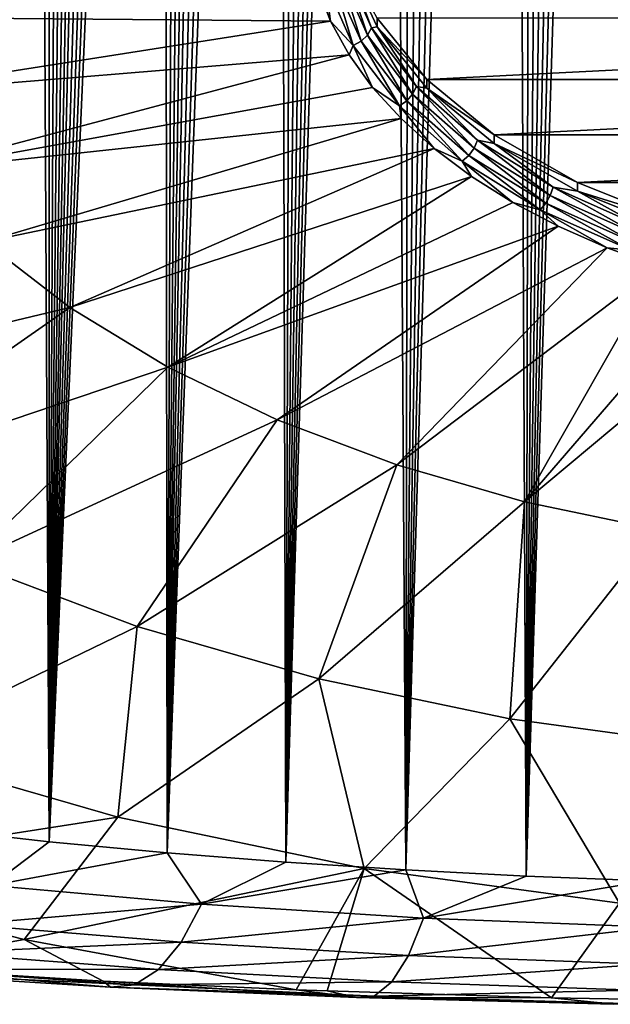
# Model space of a CAD drawing. Header units: metres. Extents: x -109 to 109, y -67 to 73.
# Tile 156 of 253: x 69.15 to 73.53, y -66.49 to -59.19. Entities that reach past the tile are written whole.
import ezdxf

# ---------------------------------------------------------------- set-up
doc = ezdxf.new("R2010")
doc.units = ezdxf.units.M
doc.layers.add('solid_508035_K244200000C76', color=7, linetype='CONTINUOUS')

msp = doc.modelspace()

# ---------------------------------------------------------------- linework, layer by layer
at = {"layer": 'solid_508035_K244200000C76'}
for points in [[(72.905945, -65.534691, 20.759512), (73.607391, -38.322773, 3.241128), (73.759514, -38.136528, 3.148916)], [(73.801636, -65.569527, 20.97179), (72.905945, -65.534691, 20.759512), (73.759514, -38.136528, 3.148916)], [(72.905945, -65.534691, 20.759512), (73.451065, -38.526131, 3.342), (73.607391, -38.322773, 3.241128)], [(72.905945, -65.534691, 20.759512), (73.290573, -38.746723, 3.451472), (73.451065, -38.526131, 3.342)], [(72.905945, -65.534691, 20.759512), (73.125946, -38.986641, 3.570763), (73.290573, -38.746723, 3.451472)], [(72.905945, -65.534691, 20.759512), (72.957214, -39.246002, 3.699805), (73.125946, -38.986641, 3.570763)], [(72.905945, -65.534691, 20.759512), (72.784477, -39.527267, 3.840062), (72.957214, -39.246002, 3.699805)], [(72.013756, -65.489098, 20.484795), (72.607765, -39.83057, 3.991472), (72.784477, -39.527267, 3.840062)], [(72.905945, -65.534691, 20.759512), (72.013756, -65.489098, 20.484795), (72.784477, -39.527267, 3.840062)], [(72.013756, -65.489098, 20.484795), (72.427155, -40.158607, 4.155643), (72.607765, -39.83057, 3.991472)], [(72.013756, -65.489098, 20.484795), (72.242706, -40.511543, 4.332532), (72.427155, -40.158607, 4.155643)], [(72.013756, -65.489098, 20.484795), (72.054573, -40.892384, 4.523965), (72.242706, -40.511543, 4.332532)], [(72.013756, -65.489098, 20.484795), (71.862816, -41.301353, 4.729937), (72.054573, -40.892384, 4.523965)], [(71.12619, -65.432098, 20.146286), (71.733093, -41.591644, 4.876595), (71.862816, -41.301353, 4.729937)], [(72.013756, -65.489098, 20.484795), (71.12619, -65.432098, 20.146286), (71.862816, -41.301353, 4.729937)], [(71.12619, -65.432098, 20.146286), (71.601845, -41.8955, 5.030306), (71.733093, -41.591644, 4.876595)], [(71.12619, -65.432098, 20.146286), (71.469177, -42.214142, 5.191844), (71.601845, -41.8955, 5.030306)], [(71.12619, -65.432098, 20.146286), (71.335182, -42.548977, 5.362107), (71.469177, -42.214142, 5.191844)], [(71.12619, -65.432098, 20.146286), (71.199814, -42.899105, 5.540446), (71.335182, -42.548977, 5.362107)], [(71.12619, -65.432098, 20.146286), (71.063225, -43.266048, 5.727852), (71.199814, -42.899105, 5.540446)], [(70.244568, -65.362877, 19.742382), (70.92556, -43.651321, 5.925315), (71.063225, -43.266048, 5.727852)], [(71.12619, -65.432098, 20.146286), (70.244568, -65.362877, 19.742382), (71.063225, -43.266048, 5.727852)], [(70.244568, -65.362877, 19.742382), (70.786728, -44.053886, 6.132084), (70.92556, -43.651321, 5.925315)], [(70.244568, -65.362877, 19.742382), (70.646973, -44.475605, 6.349414), (70.786728, -44.053886, 6.132084)], [(70.244568, -65.362877, 19.742382), (70.541695, -44.80566, 6.520154), (70.646973, -44.475605, 6.349414)], [(70.244568, -65.362877, 19.742382), (70.435905, -45.146545, 6.696836), (70.541695, -44.80566, 6.520154)], [(70.244568, -65.362877, 19.742382), (70.329712, -45.498951, 6.879937), (70.435905, -45.146545, 6.696836)], [(70.244568, -65.362877, 19.742382), (70.223282, -45.864079, 7.070292), (70.329712, -45.498951, 6.879937)], [(69.370583, -65.280502, 19.271349), (70.116737, -46.242733, 7.26847), (70.223282, -45.864079, 7.070292)], [(70.244568, -65.362877, 19.742382), (69.370583, -65.280502, 19.271349), (70.223282, -45.864079, 7.070292)], [(69.370583, -65.280502, 19.271349), (70.00988, -46.633682, 7.473566), (70.116737, -46.242733, 7.26847)], [(69.370583, -65.280502, 19.271349), (69.902885, -47.037838, 7.686245), (70.00988, -46.633682, 7.473566)], [(69.370583, -65.280502, 19.271349), (69.796021, -47.456581, 7.907516), (69.902885, -47.037838, 7.686245)], [(69.370583, -65.280502, 19.271349), (69.710754, -47.802769, 8.091226), (69.796021, -47.456581, 7.907516)], [(69.370583, -65.280502, 19.271349), (69.625458, -48.157768, 8.280044), (69.710754, -47.802769, 8.091226)], [(69.370583, -65.280502, 19.271349), (69.540237, -48.522045, 8.474312), (69.625458, -48.157768, 8.280044)], [(69.370583, -65.280502, 19.271349), (69.455276, -48.896492, 8.674703), (69.540237, -48.522045, 8.474312)], [(69.370583, -65.280502, 19.271349), (69.37075, -49.282009, 8.88189), (69.455276, -48.896492, 8.674703)], [(69.370583, -65.280502, 19.271349), (69.286736, -49.679104, 9.096252), (69.37075, -49.282009, 8.88189)], [(68.50621, -65.18383, 18.731264), (69.202896, -50.086452, 9.316758), (69.286736, -49.679104, 9.096252)], [(69.370583, -65.280502, 19.271349), (68.50621, -65.18383, 18.731264), (69.286736, -49.679104, 9.096252)], [(68.50621, -65.18383, 18.731264), (69.119423, -50.504612, 9.543873), (69.202896, -50.086452, 9.316758)], [(71.760452, -59.251438, 39.501995), (71.575966, -58.76247, 40.085979), (71.557289, -58.79126, 40.159195)], [(71.575966, -58.76247, 40.085979), (71.801552, -59.245354, 39.396351), (71.801529, -59.181095, 39.351437)], [(71.760452, -59.251438, 39.501995), (71.801552, -59.245354, 39.396351), (71.575966, -58.76247, 40.085979)], [(71.525612, -58.842243, 40.188442), (71.476692, -58.883545, 40.207397), (71.683174, -59.351227, 39.539482)], [(71.557289, -58.79126, 40.159195), (71.525612, -58.842243, 40.188442), (71.73008, -59.30537, 39.527031)], [(71.73008, -59.30537, 39.527031), (71.525612, -58.842243, 40.188442), (71.683174, -59.351227, 39.539482)], [(71.760452, -59.251438, 39.501995), (71.557289, -58.79126, 40.159195), (71.73008, -59.30537, 39.527031)], [(71.415985, -58.910564, 40.213951), (71.358429, -58.947388, 40.168674), (71.457016, -59.202446, 39.804413)], [(71.476692, -58.883545, 40.207397), (71.415985, -58.910564, 40.213951), (71.624962, -59.383896, 39.53796)], [(71.624962, -59.383896, 39.53796), (71.415985, -58.910564, 40.213951), (71.457016, -59.202446, 39.804413)], [(71.683174, -59.351227, 39.539482), (71.476692, -58.883545, 40.207397), (71.624962, -59.383896, 39.53796)], [(71.457016, -59.202446, 39.804413), (71.358429, -58.947388, 40.168674), (67.638725, -59.170815, 38.868027)], [(71.457016, -59.202446, 39.804413), (67.638725, -59.170815, 38.868027), (67.942451, -59.752724, 38.036972)], [(71.593979, -59.451607, 39.448574), (71.457016, -59.202446, 39.804413), (67.942451, -59.752724, 38.036972)], [(71.624962, -59.383896, 39.53796), (71.457016, -59.202446, 39.804413), (71.593979, -59.451607, 39.448574)], [(81.198471, -59.181095, 39.351437), (71.801529, -59.181095, 39.351437), (72.169884, -59.63419, 38.704353)], [(71.801552, -59.245354, 39.396351), (72.169884, -59.63419, 38.704353), (71.801529, -59.181095, 39.351437)], [(81.198471, -59.181095, 39.351437), (72.169884, -59.63419, 38.704353), (80.830116, -59.63419, 38.704353)], [(71.760452, -59.251438, 39.501995), (71.73008, -59.30537, 39.527031), (72.064659, -59.742878, 38.902206)], [(72.092903, -59.686157, 38.881149), (71.801552, -59.245354, 39.396351), (71.760452, -59.251438, 39.501995)], [(72.092903, -59.686157, 38.881149), (71.760452, -59.251438, 39.501995), (72.064659, -59.742878, 38.902206)], [(71.801552, -59.245354, 39.396351), (72.169891, -59.698418, 38.749306), (72.169884, -59.63419, 38.704353)], [(72.092903, -59.686157, 38.881149), (72.169891, -59.698418, 38.749306), (71.801552, -59.245354, 39.396351)], [(71.683174, -59.351227, 39.539482), (71.624962, -59.383896, 39.53796), (71.966919, -59.831043, 38.899364)], [(71.73008, -59.30537, 39.527031), (71.683174, -59.351227, 39.539482), (72.021042, -59.793034, 38.908512)], [(72.021042, -59.793034, 38.908512), (71.683174, -59.351227, 39.539482), (71.966919, -59.831043, 38.899364)], [(72.064659, -59.742878, 38.902206), (71.73008, -59.30537, 39.527031), (72.021042, -59.793034, 38.908512)], [(71.624962, -59.383896, 39.53796), (71.593979, -59.451607, 39.448574), (71.768288, -59.69297, 39.10387)], [(71.966919, -59.831043, 38.899364), (71.624962, -59.383896, 39.53796), (71.768288, -59.69297, 39.10387)], [(71.593979, -59.451607, 39.448574), (67.942451, -59.752724, 38.036972), (68.361908, -60.310474, 37.240417)], [(71.768288, -59.69297, 39.10387), (71.593979, -59.451607, 39.448574), (68.361908, -60.310474, 37.240417)], [(80.830116, -59.63419, 38.704353), (72.169884, -59.63419, 38.704353), (72.669769, -60.043671, 38.119549)], [(72.169891, -59.698418, 38.749306), (72.669769, -60.043671, 38.119549), (72.169884, -59.63419, 38.704353)], [(80.830116, -59.63419, 38.704353), (72.669769, -60.043671, 38.119549), (80.330231, -60.043671, 38.119549)], [(71.9786, -59.924694, 38.77293), (71.768288, -59.69297, 39.10387), (68.361908, -60.310474, 37.240417)], [(71.966919, -59.831043, 38.899364), (71.768288, -59.69297, 39.10387), (71.9786, -59.924694, 38.77293)], [(72.092903, -59.686157, 38.881149), (72.064659, -59.742878, 38.902206), (72.520226, -60.14283, 38.331013)], [(72.54557, -60.083561, 38.313595), (72.169891, -59.698418, 38.749306), (72.092903, -59.686157, 38.881149)], [(72.54557, -60.083561, 38.313595), (72.092903, -59.686157, 38.881149), (72.520226, -60.14283, 38.331013)], [(72.169891, -59.698418, 38.749306), (72.6698, -60.10791, 38.16449), (72.669769, -60.043671, 38.119549)], [(72.54557, -60.083561, 38.313595), (72.6698, -60.10791, 38.16449), (72.169891, -59.698418, 38.749306)], [(72.021042, -59.793034, 38.908512), (71.966919, -59.831043, 38.899364), (72.432526, -60.239811, 38.315586)], [(72.064659, -59.742878, 38.902206), (72.021042, -59.793034, 38.908512), (72.481094, -60.196922, 38.331703)], [(72.481094, -60.196922, 38.331703), (72.021042, -59.793034, 38.908512), (72.432526, -60.239811, 38.315586)], [(72.520226, -60.14283, 38.331013), (72.064659, -59.742878, 38.902206), (72.481094, -60.196922, 38.331703)], [(71.966919, -59.831043, 38.899364), (71.9786, -59.924694, 38.77293), (72.22332, -60.145023, 38.458271)], [(72.432526, -60.239811, 38.315586), (71.966919, -59.831043, 38.899364), (72.22332, -60.145023, 38.458271)], [(71.9786, -59.924694, 38.77293), (68.361908, -60.310474, 37.240417), (68.891418, -60.836525, 36.489143)], [(72.22332, -60.145023, 38.458271), (71.9786, -59.924694, 38.77293), (68.891418, -60.836525, 36.489143)], [(72.54557, -60.083561, 38.313595), (72.520226, -60.14283, 38.331013), (73.084351, -60.494316, 37.829037)], [(73.106102, -60.432812, 37.814816), (72.6698, -60.10791, 38.16449), (72.54557, -60.083561, 38.313595)], [(73.106102, -60.432812, 37.814816), (72.54557, -60.083561, 38.313595), (73.084351, -60.494316, 37.829037)], [(80.330231, -60.043671, 38.119549), (72.669769, -60.043671, 38.119549), (73.286049, -60.397156, 37.614719)], [(72.6698, -60.10791, 38.16449), (73.286049, -60.397156, 37.614719), (72.669769, -60.043671, 38.119549)], [(80.330231, -60.043671, 38.119549), (73.286049, -60.397156, 37.614719), (79.713951, -60.397156, 37.614719)], [(72.22332, -60.145023, 38.458271), (68.891418, -60.836525, 36.489143), (69.523827, -61.323757, 35.793301)], [(72.500587, -60.35228, 38.162277), (72.22332, -60.145023, 38.458271), (69.523827, -61.323757, 35.793301)], [(72.432526, -60.239811, 38.315586), (72.22332, -60.145023, 38.458271), (72.500587, -60.35228, 38.162277)], [(72.520226, -60.14283, 38.331013), (72.481094, -60.196922, 38.331703), (73.050766, -60.551865, 37.824787)], [(73.084351, -60.494316, 37.829037), (72.520226, -60.14283, 38.331013), (73.050766, -60.551865, 37.824787)], [(72.6698, -60.10791, 38.16449), (73.286087, -60.461395, 37.65966), (73.286049, -60.397156, 37.614719)], [(73.106102, -60.432812, 37.814816), (73.286087, -60.461395, 37.65966), (72.6698, -60.10791, 38.16449)], [(72.481094, -60.196922, 38.331703), (72.432526, -60.239811, 38.315586), (73.009079, -60.599045, 37.802547)], [(72.432526, -60.239811, 38.315586), (72.500587, -60.35228, 38.162277), (72.808296, -60.544888, 37.887207)], [(73.009079, -60.599045, 37.802547), (72.432526, -60.239811, 38.315586), (72.808296, -60.544888, 37.887207)], [(73.050766, -60.551865, 37.824787), (72.481094, -60.196922, 38.331703), (73.009079, -60.599045, 37.802547)], [(72.500587, -60.35228, 38.162277), (69.523827, -61.323757, 35.793301), (70.250572, -61.765587, 35.162308)], [(72.808296, -60.544888, 37.887207), (72.500587, -60.35228, 38.162277), (70.250572, -61.765587, 35.162308)], [(73.106102, -60.432812, 37.814816), (73.084351, -60.494316, 37.829037), (73.741646, -60.787754, 37.409966)], [(73.759209, -60.72438, 37.398411), (73.286087, -60.461395, 37.65966), (73.106102, -60.432812, 37.814816)], [(73.759209, -60.72438, 37.398411), (73.106102, -60.432812, 37.814816), (73.741646, -60.787754, 37.409966)], [(79.713951, -60.397156, 37.614719), (73.286049, -60.397156, 37.614719), (74.000015, -60.683899, 37.205208)], [(73.286087, -60.461395, 37.65966), (74.000015, -60.683899, 37.205208), (73.286049, -60.397156, 37.614719)], [(73.084351, -60.494316, 37.829037), (73.050766, -60.551865, 37.824787), (73.714523, -60.84819, 37.401596)], [(73.741646, -60.787754, 37.409966), (73.084351, -60.494316, 37.829037), (73.714523, -60.84819, 37.401596)], [(73.286087, -60.461395, 37.65966), (74.000023, -60.748127, 37.250168), (74.000015, -60.683899, 37.205208)], [(73.759209, -60.72438, 37.398411), (74.000023, -60.748127, 37.250168), (73.286087, -60.461395, 37.65966)], [(73.144096, -60.721382, 37.635147), (72.808296, -60.544888, 37.887207), (70.250572, -61.765587, 35.162308)], [(73.009079, -60.599045, 37.802547), (72.808296, -60.544888, 37.887207), (73.144096, -60.721382, 37.635147)], [(73.050766, -60.551865, 37.824787), (73.009079, -60.599045, 37.802547), (73.680855, -60.898949, 37.374241)], [(73.009079, -60.599045, 37.802547), (73.144096, -60.721382, 37.635147), (73.505447, -60.880417, 37.408024)], [(73.680855, -60.898949, 37.374241), (73.009079, -60.599045, 37.802547), (73.505447, -60.880417, 37.408024)], [(73.714523, -60.84819, 37.401596), (73.050766, -60.551865, 37.824787), (73.680855, -60.898949, 37.374241)], [(73.144096, -60.721382, 37.635147), (70.250572, -61.765587, 35.162308), (71.061829, -62.156036, 34.604687)], [(73.505447, -60.880417, 37.408024), (73.144096, -60.721382, 37.635147), (71.061829, -62.156036, 34.604687)], [(66.578438, -62.028461, 33.26963), (69.523827, -61.323757, 35.793301), (68.891418, -60.836525, 36.489143)], [(73.505447, -60.880417, 37.408024), (71.061829, -62.156036, 34.604687), (71.946625, -62.489822, 34.127991)], [(73.889587, -61.020779, 37.207561), (73.505447, -60.880417, 37.408024), (71.946625, -62.489822, 34.127991)], [(73.680855, -60.898949, 37.374241), (73.505447, -60.880417, 37.408024), (73.889587, -61.020779, 37.207561)], [(73.889587, -61.020779, 37.207561), (71.946625, -62.489822, 34.127991), (72.892998, -62.762436, 33.738655)], [(74.293587, -61.141407, 37.035286), (73.889587, -61.020779, 37.207561), (72.892998, -62.762436, 33.738655)], [(74.714378, -61.241379, 36.892513), (74.293587, -61.141407, 37.035286), (72.892998, -62.762436, 33.738655)], [(74.714378, -61.241379, 36.892513), (72.892998, -62.762436, 33.738655), (73.888153, -62.970188, 33.441956)], [(66.578438, -62.028461, 33.26963), (67.612022, -62.65683, 32.372223), (69.523827, -61.323757, 35.793301)], [(67.612022, -62.65683, 32.372223), (70.250572, -61.765587, 35.162308), (69.523827, -61.323757, 35.793301)], [(67.612022, -62.65683, 32.372223), (68.765793, -63.212128, 31.579176), (70.250572, -61.765587, 35.162308)], [(68.765793, -63.212128, 31.579176), (71.061829, -62.156036, 34.604687), (70.250572, -61.765587, 35.162308)], [(68.765793, -63.212128, 31.579176), (70.024162, -63.686844, 30.901213), (71.061829, -62.156036, 34.604687)], [(70.024162, -63.686844, 30.901213), (71.946625, -62.489822, 34.127991), (71.061829, -62.156036, 34.604687)], [(70.024162, -63.686844, 30.901213), (71.370102, -64.074554, 30.3475), (71.946625, -62.489822, 34.127991)], [(71.370102, -64.074554, 30.3475), (72.892998, -62.762436, 33.738655), (71.946625, -62.489822, 34.127991)], [(71.370102, -64.074554, 30.3475), (72.785416, -64.370026, 29.925529), (72.892998, -62.762436, 33.738655)], [(72.785416, -64.370026, 29.925529), (73.888153, -62.970188, 33.441956), (72.892998, -62.762436, 33.738655)], [(72.785416, -64.370026, 29.925529), (74.250961, -64.569252, 29.641003), (73.888153, -62.970188, 33.441956)], [(68.141953, -64.597961, 27.559359), (70.024162, -63.686844, 30.901213), (68.765793, -63.212128, 31.579176)], [(68.141953, -64.597961, 27.559359), (69.879097, -65.098358, 26.844709), (70.024162, -63.686844, 30.901213)], [(69.879097, -65.098358, 26.844709), (71.370102, -64.074554, 30.3475), (70.024162, -63.686844, 30.901213)], [(69.879097, -65.098358, 26.844709), (71.705772, -65.479706, 26.300091), (71.370102, -64.074554, 30.3475)], [(71.705772, -65.479706, 26.300091), (72.785416, -64.370026, 29.925529), (71.370102, -64.074554, 30.3475)], [(71.705772, -65.479706, 26.300091), (73.597282, -65.736839, 25.932869), (72.785416, -64.370026, 29.925529)], [(73.597282, -65.736839, 25.932869), (74.250961, -64.569252, 29.641003), (72.785416, -64.370026, 29.925529)], [(67.2453, -65.508324, 23.707865), (69.879097, -65.098358, 26.844709), (68.141953, -64.597961, 27.559359)], [(67.2453, -65.508324, 23.707865), (69.185768, -66.004425, 22.999353), (69.879097, -65.098358, 26.844709)], [(69.185768, -66.004425, 22.999353), (71.705772, -65.479706, 26.300091), (69.879097, -65.098358, 26.844709)], [(68.940117, -65.604736, 19.316486), (68.50621, -65.18383, 18.731264), (69.370583, -65.280502, 19.271349)], [(68.940117, -65.604736, 19.316486), (69.370583, -65.280502, 19.271349), (70.244568, -65.362877, 19.742382)], [(70.499374, -65.742859, 20.160509), (68.940117, -65.604736, 19.316486), (70.244568, -65.362877, 19.742382)], [(70.499374, -65.742859, 20.160509), (70.244568, -65.362877, 19.742382), (71.12619, -65.432098, 20.146286)], [(69.185768, -66.004425, 22.999353), (71.200668, -66.377632, 22.47838), (71.705772, -65.479706, 26.300091)], [(70.499374, -65.742859, 20.160509), (71.12619, -65.432098, 20.146286), (72.013756, -65.489098, 20.484795)], [(72.145782, -65.846046, 20.815887), (70.499374, -65.742859, 20.160509), (72.013756, -65.489098, 20.484795)], [(71.200668, -66.377632, 22.47838), (71.431778, -66.386337, 22.554817), (71.705772, -65.479706, 26.300091)], [(71.431778, -66.386337, 22.554817), (73.094673, -66.436165, 22.999365), (71.705772, -65.479706, 26.300091)], [(73.094673, -66.436165, 22.999365), (73.597282, -65.736839, 25.932869), (71.705772, -65.479706, 26.300091)], [(72.145782, -65.846046, 20.815887), (72.013756, -65.489098, 20.484795), (72.905945, -65.534691, 20.759512)], [(68.065796, -66.208618, 21.059038), (69.185768, -66.004425, 22.999353), (67.2453, -65.508324, 23.707865)], [(72.145782, -65.846046, 20.815887), (72.905945, -65.534691, 20.759512), (73.801636, -65.569527, 20.97179)], [(68.757416, -65.893967, 19.592171), (68.940117, -65.604736, 19.316486), (70.499374, -65.742859, 20.160509)], [(73.859169, -65.914635, 21.26433), (72.145782, -65.846046, 20.815887), (73.801636, -65.569527, 20.97179)], [(70.349968, -66.02536, 20.462015), (68.757416, -65.893967, 19.592171), (70.499374, -65.742859, 20.160509)], [(70.349968, -66.02536, 20.462015), (70.499374, -65.742859, 20.160509), (72.145782, -65.846046, 20.815887)], [(73.094673, -66.436165, 22.999365), (74.784882, -66.465652, 23.268278), (73.597282, -65.736839, 25.932869)], [(72.034813, -66.123131, 21.138292), (70.349968, -66.02536, 20.462015), (72.145782, -65.846046, 20.815887)], [(72.034813, -66.123131, 21.138292), (72.145782, -65.846046, 20.815887), (73.859169, -65.914635, 21.26433)], [(68.551056, -66.104263, 19.918097), (68.757416, -65.893967, 19.592171), (70.349968, -66.02536, 20.462015)], [(73.790779, -66.18792, 21.60149), (72.034813, -66.123131, 21.138292), (73.859169, -65.914635, 21.26433)], [(68.065796, -66.208618, 21.059038), (69.772156, -66.313133, 21.922617), (69.185768, -66.004425, 22.999353)], [(70.182236, -66.227715, 20.814085), (68.551056, -66.104263, 19.918097), (70.349968, -66.02536, 20.462015)], [(69.772156, -66.313133, 21.922617), (71.200668, -66.377632, 22.47838), (69.185768, -66.004425, 22.999353)], [(70.182236, -66.227715, 20.814085), (70.349968, -66.02536, 20.462015), (72.034813, -66.123131, 21.138292)], [(68.330971, -66.225464, 20.278522), (68.551056, -66.104263, 19.918097), (70.182236, -66.227715, 20.814085)], [(71.910812, -66.319153, 21.511436), (70.182236, -66.227715, 20.814085), (72.034813, -66.123131, 21.138292)], [(71.910812, -66.319153, 21.511436), (72.034813, -66.123131, 21.138292), (73.790779, -66.18792, 21.60149)], [(69.824646, -66.357277, 21.600327), (69.772156, -66.313133, 21.922617), (68.065796, -66.208618, 21.059038)], [(69.824646, -66.357277, 21.600327), (68.065796, -66.208618, 21.059038), (68.107796, -66.251732, 20.656069)], [(73.7146, -66.379509, 21.989466), (71.910812, -66.319153, 21.511436), (73.790779, -66.18792, 21.60149)], [(68.107796, -66.251732, 20.656069), (68.330971, -66.225464, 20.278522), (70.004265, -66.340164, 21.199724)], [(69.824646, -66.357277, 21.600327), (68.107796, -66.251732, 20.656069), (70.004265, -66.340164, 21.199724)], [(70.004265, -66.340164, 21.199724), (68.330971, -66.225464, 20.278522), (70.182236, -66.227715, 20.814085)], [(70.004265, -66.340164, 21.199724), (70.182236, -66.227715, 20.814085), (71.910812, -66.319153, 21.511436)], [(71.647987, -66.434525, 22.336325), (71.200668, -66.377632, 22.47838), (69.772156, -66.313133, 21.922617)], [(71.647987, -66.434525, 22.336325), (69.772156, -66.313133, 21.922617), (69.824646, -66.357277, 21.600327)], [(69.824646, -66.357277, 21.600327), (70.004265, -66.340164, 21.199724), (71.779755, -66.424644, 21.917309)], [(71.647987, -66.434525, 22.336325), (69.824646, -66.357277, 21.600327), (71.779755, -66.424644, 21.917309)], [(71.779755, -66.424644, 21.917309), (70.004265, -66.340164, 21.199724), (71.910812, -66.319153, 21.511436)], [(71.779755, -66.424644, 21.917309), (71.910812, -66.319153, 21.511436), (73.7146, -66.379509, 21.989466)], [(71.647987, -66.434525, 22.336325), (71.431778, -66.386337, 22.554817), (71.200668, -66.377632, 22.47838)], [(71.647987, -66.434525, 22.336325), (73.094673, -66.436165, 22.999365), (71.431778, -66.386337, 22.554817)], [(71.647987, -66.434525, 22.336325), (71.779755, -66.424644, 21.917309), (73.6343, -66.480171, 22.409533)], [(73.553764, -66.485039, 22.841419), (73.094673, -66.436165, 22.999365), (71.647987, -66.434525, 22.336325)], [(73.553764, -66.485039, 22.841419), (71.647987, -66.434525, 22.336325), (73.6343, -66.480171, 22.409533)], [(73.6343, -66.480171, 22.409533), (71.779755, -66.424644, 21.917309), (73.7146, -66.379509, 21.989466)], [(73.553764, -66.485039, 22.841419), (74.784882, -66.465652, 23.268278), (73.094673, -66.436165, 22.999365)]]:
    msp.add_3dface(points, dxfattribs=at)

doc.saveas('drawing.dxf')
